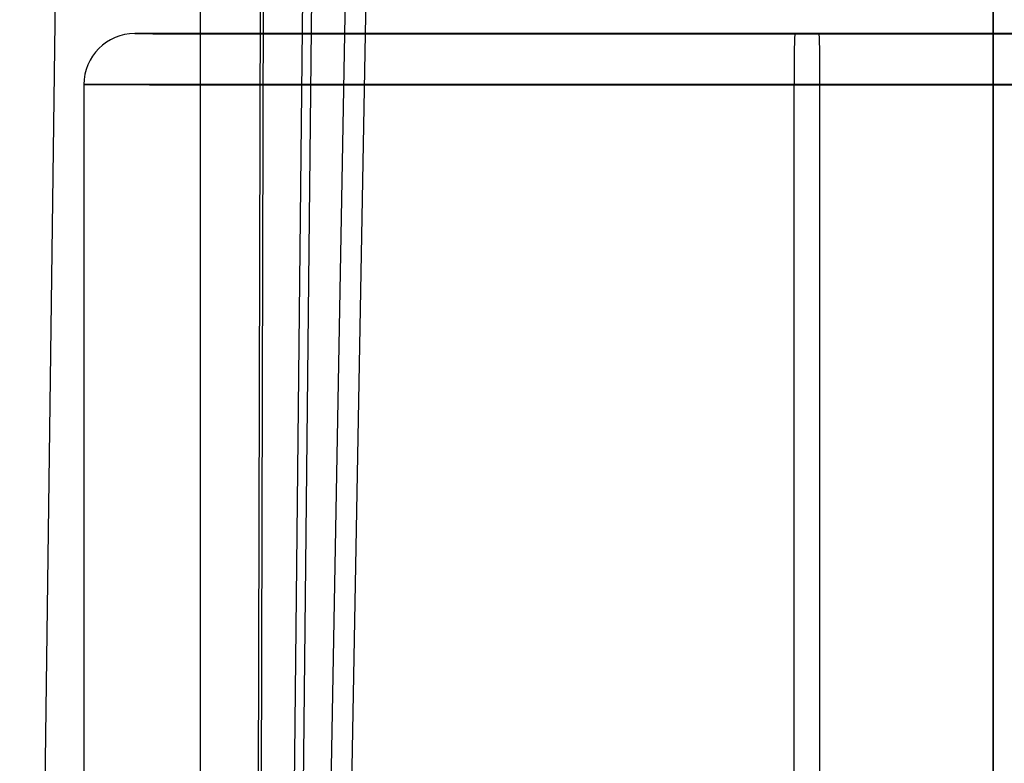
# Model space of a CAD drawing. Extents: x -64 to 57, y 4 to 161.
# Tile 208 of 256: x -6 to 4, y 146 to 153. Entities that reach past the tile are written whole.
import ezdxf

# ---------------------------------------------------------------- set-up
doc = ezdxf.new("R2010")
doc.units = 0
doc.layers.add('DEFAULT', color=7, linetype='CONTINUOUS')

msp = doc.modelspace()

# ---------------------------------------------------------------- linework, layer by layer
at = {"layer": 'DEFAULT', "color": 254}
for p, q in [((-3.604, 128.0451, 57.0378), (-3.5366, 154.8774, 57.5419)), ((-3.3009, 128.0452, 56.6322), (-3.0194, 154.8056, 56.8485)), ((3.651, 125.9942, 38.7161), (3.651, 154.8163, 38.7161)), ((3.651, 154.777, 40.2161), (3.651, 125.9549, 40.2161)), ((-5.5416, 154.2862, 50.1299), (-5.9051, 126.5862, 50.1225)), ((-3.5113, 154.2878, 43.2178), (-3.5789, 128.0484, 43.6979)), ((-3.3895, 128.0483, 43.9533), (-3.1127, 154.2876, 43.7551)), ((-2.6908, 154.2875, 44.324), (-3.1634, 128.0482, 44.2582)), ((-2.9633, 128.0453, 56.1807), (-2.4828, 154.2846, 56.1191))]:
    msp.add_line(p, q, dxfattribs=at)
at = {"layer": 'DEFAULT', "color": 156}
for p, q in [((-4.1292, 11.7606, 35.8806), (-4.1292, 153.7196, 35.8806)), ((-4.1292, 11.7606, 37.5166), (-4.1292, 153.7196, 37.5166))]:
    msp.add_line(p, q, dxfattribs=at)
at = {"layer": 'DEFAULT', "color": 91}
for p, q in [((-4.7749, 152.7947, 50.0253), (8.423, 152.7942, 50.2615)), ((1.9421, 152.7961, 43.5445), (1.7059, 152.7929, 56.7424)), ((-5.2749, 152.2947, 50.0163), (-5.2756, 128.2947, 50.0104)), ((1.6962, 128.2928, 57.2363), (1.697, 152.2928, 57.2422)), ((1.9503, 128.2962, 43.0386), (1.951, 152.2962, 43.0444))]:
    msp.add_line(p, q, dxfattribs=at)
at = {"layer": 'DEFAULT', "color": 91, "extrusion": (-0.017892, -0.000242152, 0.99984)}
msp.add_arc((-152.3454, -1.8179, 50.0658), 0.5, 179.22259, 269.22259, dxfattribs=at)
at = {"layer": 'DEFAULT', "color": 91, "extrusion": (3.28787e-05, 1, 0.000242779)}
for centre, radius, start, end in [((-1.819, 50.1063, 152.8067), 6.6, 358.97482, 178.97482), ((-1.819, 50.1063, 152.8067), 6.6, 178.97482, 358.97482), ((-1.819, 50.1063, 152.3067), 7.1, 358.97482, 178.97482), ((-1.819, 50.1063, 152.3067), 7.1, 178.97482, 358.97482)]:
    msp.add_arc(centre, radius, start, end, dxfattribs=at)
at = {"layer": 'DEFAULT', "color": 91, "extrusion": (0.99984, -3.72172e-05, 0.017892)}
for centre, start, end in [((152.2929, 56.7027, 2.7152), 0.01391, 90.01391), ((152.2961, 43.5027, 2.7152), 270.01391, 0.01391)]:
    msp.add_arc(centre, 0.5, start, end, dxfattribs=at)

doc.saveas('drawing.dxf')
